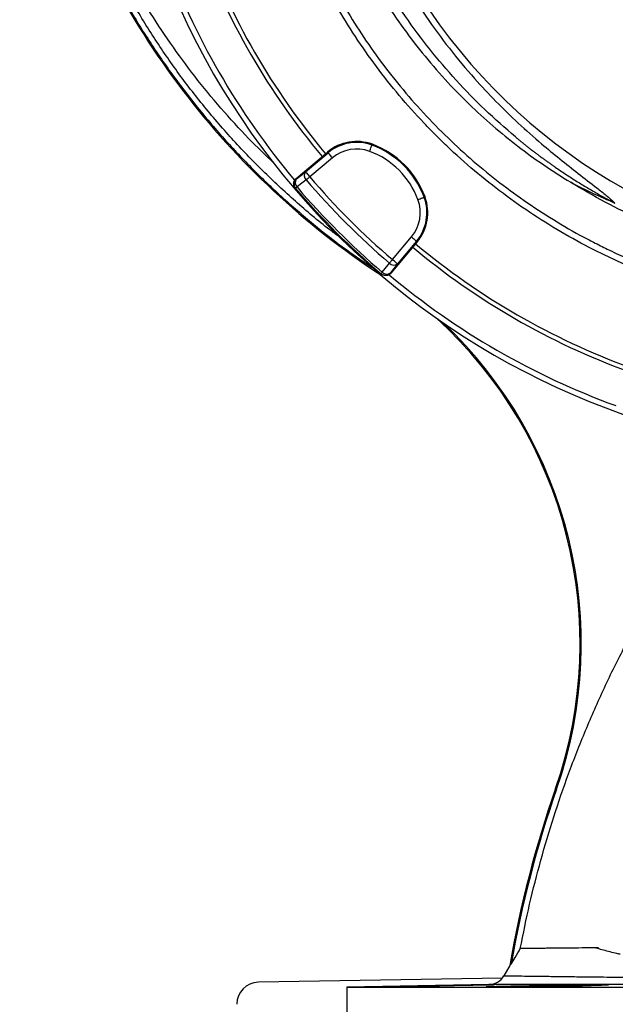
# Model space of a CAD drawing. Header units: millimetres. Extents: x 2532 to 4347, y 1532 to 5311.
# Tile 8 of 22: x 2532 to 3073, y 3192 to 4086. Entities that reach past the tile are written whole.
import ezdxf

# ---------------------------------------------------------------- set-up
doc = ezdxf.new("R2010")
doc.units = ezdxf.units.MM
doc.header["$LTSCALE"] = 2

msp = doc.modelspace()

# ---------------------------------------------------------------- linework, layer by layer
at = {"color": 7, "linetype": 'Continuous', "lineweight": 25}
for p, q in [((2852.52, 3972.62), (2852.22, 3971.83)), ((2783.24, 3941.57), (2810.04, 3964.06)), ((2791.82, 3947.67), (2812.4, 3964.93)), ((2816.26, 3960.34), (2795.68, 3943.07)), ((2810.04, 3964.06), (2811.86, 3965.58)), ((2811.86, 3965.58), (2812.4, 3964.93)), ((2783.24, 3941.57), (2783.55, 3941.21)), ((2782.53, 3933.08), (2782.84, 3932.72)), ((2900.32, 3924.82), (2899.53, 3924.52)), ((2870.77, 3867.98), (2888.04, 3888.56)), ((2891.76, 3882.34), (2869.27, 3855.54)), ((2892.63, 3884.7), (2875.37, 3864.12)), ((2893.28, 3884.16), (2891.76, 3882.34)), ((2893.28, 3884.16), (2892.63, 3884.7)), ((2860.42, 3855.14), (2860.78, 3854.83)), ((2868.91, 3855.85), (2869.27, 3855.54)), ((3019.81, 3387.46), (3018.82, 3387.81)), ((2977.31, 3227.26), (2971.94, 3217.96)), ((2970.54, 3215.92), (2749.06, 3212.05)), ((2958.36, 3209.96), (2829.41, 3207.71)), ((2907.92, 3208.98), (2907.92, 3208.56)), ((2994.96, 3208.98), (2994.96, 3207.84)), ((2829.41, 3207.71), (2829.41, 3139.71)), ((2829.41, 3207.71), (3789.41, 3207.71))]:
    msp.add_line(p, q, dxfattribs=at)
at = {"color": 8, "linetype": 'Continuous', "lineweight": 25}
msp.add_line((2860.09, 3854.11), (2860.09, 3854.11), dxfattribs=at)
at = {"color": 7, "linetype": 'Continuous', "lineweight": 25, "flags": 128}
for points in [[(2850.14, 3966.21), (2850.54, 3967.28), (2850.92, 3968.32), (2851.27, 3969.27), (2851.59, 3970.12), (2851.85, 3970.82), (2852.04, 3971.35), (2852.17, 3971.69), (2852.22, 3971.83)], [(2816.26, 3960.34), (2815.52, 3961.22), (2814.81, 3962.06), (2814.16, 3962.84), (2813.58, 3963.53), (2813.1, 3964.11), (2812.73, 3964.54), (2812.5, 3964.82), (2812.4, 3964.93)], [(2783.55, 3941.21), (2787.6, 3944.37), (2791.82, 3947.67)], [(2791.82, 3947.67), (2791.92, 3947.55), (2792.16, 3947.27), (2792.52, 3946.84), (2793, 3946.27), (2793.58, 3945.58), (2794.23, 3944.8), (2794.94, 3943.95), (2795.68, 3943.07)], [(2792.45, 3940.32), (2792.78, 3940.6), (2793.14, 3940.91), (2793.53, 3941.24), (2793.93, 3941.58), (2794.35, 3941.94), (2794.79, 3942.31), (2795.23, 3942.69), (2795.68, 3943.07)], [(2782.84, 3932.72), (2782.86, 3932.74), (2782.93, 3932.79), (2783.04, 3932.89), (2783.19, 3933.02), (2783.38, 3933.18), (2783.61, 3933.38), (2783.88, 3933.6), (2784.18, 3933.86)], [(2792.45, 3940.32), (2785.76, 3935.09), (2784.18, 3933.86)], [(2893.91, 3922.44), (2894.98, 3922.84), (2896.02, 3923.22), (2896.97, 3923.57), (2897.82, 3923.89), (2898.52, 3924.15), (2899.05, 3924.34), (2899.39, 3924.47), (2899.53, 3924.52)], [(2888.04, 3888.56), (2888.92, 3887.82), (2889.76, 3887.11), (2890.54, 3886.46), (2891.23, 3885.88), (2891.81, 3885.4), (2892.24, 3885.03), (2892.52, 3884.8), (2892.63, 3884.7)], [(2861.56, 3856.48), (2866.79, 3863.17), (2868.02, 3864.75)], [(2868.02, 3864.75), (2868.3, 3865.08), (2868.61, 3865.44), (2868.94, 3865.83), (2869.28, 3866.23), (2869.64, 3866.65), (2870.01, 3867.09), (2870.39, 3867.53), (2870.77, 3867.98)], [(2875.37, 3864.12), (2872.07, 3859.9), (2868.91, 3855.85)], [(2875.37, 3864.12), (2875.25, 3864.22), (2874.97, 3864.46), (2874.54, 3864.82), (2873.97, 3865.3), (2873.28, 3865.88), (2872.5, 3866.53), (2871.65, 3867.24), (2870.77, 3867.98)], [(2860.42, 3855.14), (2860.44, 3855.16), (2860.49, 3855.23), (2860.59, 3855.34), (2860.72, 3855.49), (2860.88, 3855.68), (2861.08, 3855.91), (2861.3, 3856.18), (2861.56, 3856.48)]]:
    msp.add_lwpolyline(points, dxfattribs=at)
at = {"color": 7, "linetype": 'Continuous', "lineweight": 25}
for centre, radius, start, end in [((3309.41, 4381.71), 693, 181.57108, 267.02226), ((3309.41, 4381.71), 655, 200.09164, 219.90836), ((3309.41, 4381.71), 651, 200.0922, 219.9078), ((3309.41, 4381.71), 688, 200.05764, 219.93679), ((3338.57, 4390.91), 526, 209.38318, 262.34866), ((2838.24, 3934.14), 41.05, 69.65135, 130), ((2838.24, 3934.14), 40.2, 69.65135, 130), ((2838.24, 3934.14), 34.21, 69.65135, 130), ((2824.33, 3896.63), 80.2, 20.34865, 69.65135), ((2824.33, 3896.63), 81.05, 20.34865, 69.65135), ((2824.33, 3896.63), 74.21, 20.34865, 69.65135), ((2787.41, 3936.61), 6, 129.98333, 220.43497), ((2787.98, 3937.88), 5.53, 143.09665, 226.64413), ((2796.25, 3944.34), 5.53, 143.10253, 226.66402), ((3309.41, 4381.71), 675.51, 220.49145, 229.50855), ((3309.41, 4381.71), 692, 220.45336, 229.54664), ((3309.41, 4381.71), 690.24, 220.45336, 229.54664), ((3309.41, 4381.71), 679.76, 220.49145, 229.50855), ((2861.84, 3910.54), 40.2, 320, 20.34865), ((2861.84, 3910.54), 41.05, 320, 20.34865), ((2861.84, 3910.54), 34.21, 320, 20.34865), ((3309.41, 4381.71), 655, 230.09164, 249.90836), ((3309.41, 4381.71), 651, 230.0922, 249.9078), ((2872.05, 3868.55), 5.53, 223.33598, 306.89747), ((2864.31, 3859.71), 6, 229.56503, 320.01667), ((2865.58, 3860.28), 5.53, 223.35587, 306.90335), ((3309.41, 4381.71), 688, 230.06217, 249.93742), ((2641.08, 3519.39), 400, 340.79408, 47.64458), ((2641.08, 3519.39), 401.05, 340.79408, 46.58547), ((3972.6, 3055.55), 1010, 160.79408, 170.21179), ((3972.6, 3055.55), 1008.95, 160.79408, 170.13712), ((2958.08, 3225.96), 16, 271, 330), ((2749.41, 3192.06), 20, 91, 180)]:
    msp.add_arc(centre, radius, start, end, dxfattribs=at)
msp.add_ellipse((3338.57, 4583.68), major_axis=(0, 719.45), ratio=0.963433, start_param=2.684346, end_param=2.747955, dxfattribs=at)
for points, knots in [([(3308.79, 5306.59), (3267.85, 5302.35), (3227.1, 5295.37), (3166.72, 5280.77), (3146.71, 5275.22), (3107.01, 5262.73), (3087.35, 5255.78), (3029.47, 5232.85), (2992.19, 5214.8), (2920.79, 5173.6), (2886.67, 5150.45), (2822.06, 5099.34), (2791.55, 5071.36), (2734.78, 5011.07), (2708.54, 4978.8), (2661.11, 4910.75), (2639.91, 4874.98), (2603.01, 4800.95), (2587.33, 4762.72), (2561.73, 4684.47), (2551.79, 4644.44), (2537.79, 4563.09), (2533.74, 4521.79), (2532.49, 4469.8), (2532.42, 4459.37), (2532.74, 4438.54), (2533.12, 4428.16), (2534.93, 4397.12), (2537.03, 4376.57), (2545.87, 4315.51), (2555.19, 4275.59), (2592.77, 4159.42), (2630.65, 4086.74), (2705.05, 3989.11), (2732.73, 3958.49), (2792.98, 3902.26), (2825.56, 3876.67), (2860.09, 3854.11)], [0, 0, 0, 0, 0.0625, 0.0625, 0.09375, 0.09375, 0.125, 0.125, 0.1875, 0.1875, 0.25, 0.25, 0.3125, 0.3125, 0.375, 0.375, 0.4375, 0.4375, 0.5, 0.5, 0.5625, 0.5625, 0.625, 0.625, 0.640625, 0.640625, 0.65625, 0.65625, 0.6875, 0.6875, 0.75, 0.75, 0.875, 0.875, 0.9375, 0.9375, 1, 1, 1, 1]), ([(3308.9, 5305.55), (3292.7, 5303.62), (3263.46, 5300.15), (3221.54, 5292.52), (3183.03, 5283.96), (3144.92, 5273.7), (3107.31, 5261.8), (3072.41, 5249), (3040.16, 5235.59), (3010.49, 5221.89), (2981.36, 5207.05), (2952.83, 5191.11), (2924.94, 5174.07), (2897.72, 5155.98), (2871.22, 5136.84), (2845.49, 5116.69), (2816.92, 5092.49), (2786.02, 5063.7), (2753.47, 5029.82), (2722.85, 4994.22), (2694.28, 4957.01), (2667.84, 4918.3), (2643.58, 4878.19), (2621.57, 4836.8), (2601.88, 4794.26), (2584.56, 4750.7), (2569.71, 4706.24), (2557.33, 4661.02), (2548.3, 4619.05), (2541.95, 4580.6), (2537.32, 4542.87), (2534.18, 4501.98), (2533.11, 4458.01), (2534.51, 4415.33), (2538.3, 4374.1), (2544.17, 4334.41), (2552.22, 4295.1), (2562.44, 4256.31), (2574.78, 4218.13), (2589.19, 4180.78), (2605.61, 4144.35), (2623.99, 4108.96), (2644.3, 4074.64), (2666.49, 4041.51), (2690.47, 4009.65), (2715.8, 3979.58), (2742.33, 3951.33), (2769.91, 3924.85), (2798.9, 3899.9), (2826.52, 3878.26), (2844.98, 3865.73), (2852.9, 3860.36)], [0, 0, 0, 0, 0.024886, 0.044924, 0.064991, 0.085066, 0.105129, 0.125163, 0.141782, 0.158408, 0.175027, 0.191645, 0.20827, 0.224889, 0.241508, 0.258134, 0.274753, 0.298636, 0.322538, 0.346421, 0.370247, 0.394092, 0.417918, 0.441744, 0.465588, 0.489413, 0.513239, 0.537084, 0.56091, 0.578723, 0.596537, 0.618897, 0.641273, 0.663628, 0.684019, 0.704427, 0.724819, 0.74521, 0.765617, 0.786008, 0.806277, 0.826562, 0.846831, 0.867099, 0.887383, 0.907651, 0.927056, 0.946502, 0.96596, 0.985404, 1, 1, 1, 1]), ([(2822.48, 3888.67), (2819.58, 3890.79), (2805.8, 3900.88), (2782.5, 3920.79), (2752.74, 3948.33), (2724.67, 3977.61), (2698.29, 4008.33), (2673.72, 4040.42), (2651.06, 4073.85), (2630.31, 4108.56), (2611.52, 4144.43), (2594.75, 4181.29), (2580.09, 4218.97), (2567.62, 4257.29), (2557.42, 4296.19), (2549.46, 4335.6), (2543.68, 4375.45), (2540.06, 4415.55), (2538.58, 4455.74), (2539.26, 4496.18), (2542.03, 4536.82), (2546.8, 4577.62), (2553.55, 4618.18), (2562.25, 4658.37), (2572.87, 4698.05), (2586.04, 4739.08), (2602.15, 4781.31), (2621.48, 4824.53), (2643.23, 4866.67), (2667.28, 4907.53), (2693.53, 4946.93), (2721.92, 4984.71), (2752.42, 5020.78), (2784.94, 5055.13), (2819.37, 5087.67), (2855.56, 5118.25), (2893.33, 5146.72), (2932.44, 5172.86), (2972.79, 5196.63), (3014.22, 5218.06), (3055.81, 5236.74), (3097.37, 5252.79), (3138.73, 5266.41), (3180.77, 5278.02), (3223.32, 5287.56), (3266.21, 5295.21), (3295.02, 5298.61), (3309.41, 5300.31)], [0, 0, 0, 0, 0.005629, 0.026809, 0.048024, 0.06924, 0.090423, 0.111538, 0.132619, 0.153767, 0.174949, 0.196132, 0.217281, 0.238362, 0.259327, 0.280352, 0.301412, 0.322477, 0.343513, 0.364485, 0.385918, 0.407402, 0.428911, 0.450421, 0.471904, 0.493337, 0.518022, 0.542785, 0.567587, 0.592389, 0.617152, 0.641836, 0.6665, 0.691241, 0.716021, 0.740801, 0.765541, 0.790204, 0.814584, 0.838982, 0.863362, 0.886087, 0.908864, 0.931671, 0.954482, 0.977268, 1, 1, 1, 1]), ([(3187.41, 3828.85), (3165.39, 3833.73), (3143.79, 3839.89), (3112.04, 3851.03), (3101.56, 3855.06), (3086, 3861.58), (3080.84, 3863.83), (3070.58, 3868.5), (3065.49, 3870.91), (3040.29, 3883.29), (3020.88, 3894.31), (2983.55, 3918.5), (2965.62, 3931.68), (2939.85, 3953.09), (2931.44, 3960.5), (2919.12, 3972.03), (2915.06, 3975.95), (2907.07, 3983.88), (2903.15, 3987.89), (2883.88, 4008.22), (2869.54, 4025.28), (2842.95, 4060.93), (2830.7, 4079.53), (2816.74, 4103.76), (2814.01, 4108.66), (2808.69, 4118.55), (2806.1, 4123.55), (2798.54, 4138.68), (2793.83, 4148.87), (2780.64, 4179.71), (2773.12, 4200.66), (2760.57, 4243.33), (2755.55, 4265.05), (2750.86, 4292.69), (2750.01, 4298.24), (2748.85, 4306.61), (2748.48, 4309.4), (2747.79, 4315), (2747.46, 4317.79), (2745.94, 4331.78), (2745.06, 4342.98), (2743.42, 4376.61), (2743.66, 4399.05), (2745.65, 4427.16), (2746.13, 4432.78), (2747.25, 4443.96), (2747.9, 4449.54), (2750.08, 4466.2), (2751.86, 4477.22), (2758.15, 4510.06), (2763.63, 4531.64), (2773.76, 4563.54), (2777.46, 4574.09), (2783.49, 4589.8), (2785.59, 4595.02), (2789.94, 4605.41), (2792.19, 4610.58), (2803.84, 4636.22), (2814.35, 4656.12), (2826.06, 4675.4)], [0, 0, 0, 0, 0.0625, 0.0625, 0.09375, 0.09375, 0.109375, 0.109375, 0.125, 0.125, 0.1875, 0.1875, 0.25, 0.25, 0.28125, 0.28125, 0.296875, 0.296875, 0.3125, 0.3125, 0.375, 0.375, 0.4375, 0.4375, 0.453125, 0.453125, 0.46875, 0.46875, 0.5, 0.5, 0.5625, 0.5625, 0.625, 0.625, 0.640625, 0.640625, 0.648437, 0.648437, 0.65625, 0.65625, 0.6875, 0.6875, 0.75, 0.75, 0.765625, 0.765625, 0.78125, 0.78125, 0.8125, 0.8125, 0.875, 0.875, 0.90625, 0.90625, 0.921875, 0.921875, 0.9375, 0.9375, 1, 1, 1, 1]), ([(2831.18, 4672.29), (2827.79, 4666.59), (2821.03, 4655.19), (2811.64, 4637.61), (2802.83, 4619.71), (2793.32, 4598.48), (2783.56, 4573.8), (2774.08, 4545.54), (2766.04, 4516.56), (2759.53, 4486.92), (2754.6, 4456.72), (2751.38, 4426.81), (2749.8, 4397.31), (2749.74, 4368.19), (2751.21, 4339), (2754.26, 4309.25), (2759.02, 4279.12), (2765.56, 4248.74), (2773.84, 4218.47), (2783.92, 4188.44), (2795.8, 4158.74), (2809.22, 4130.04), (2824.1, 4102.41), (2840.32, 4075.9), (2858.16, 4050.09), (2877.61, 4025.08), (2898.64, 4000.99), (2920.81, 3978.35), (2943.99, 3957.2), (2968.08, 3937.56), (2993.45, 3919.06), (3020.15, 3902.02), (3040.27, 3890.22), (3051.62, 3884.67), (3053.4, 3883.81)], [0, 0, 0, 0, 0.021642, 0.043284, 0.065035, 0.086787, 0.11921, 0.151655, 0.184077, 0.217365, 0.250679, 0.283967, 0.31553, 0.347092, 0.379001, 0.410909, 0.444709, 0.478535, 0.512336, 0.547119, 0.58193, 0.616713, 0.650512, 0.684338, 0.718137, 0.752918, 0.787726, 0.822507, 0.856312, 0.890142, 0.923947, 0.958735, 0.993552, 1, 1, 1, 1]), ([(2875.64, 4130.69), (2877.7, 4126.84), (2885.44, 4112.41), (2900.97, 4088.62), (2922.06, 4059.51), (2943.49, 4033.89), (2964.57, 4011.41), (2984.87, 3991.71), (3004.31, 3974.44), (3022.6, 3959.34), (3039.47, 3946.1), (3053.63, 3935.19), (3064.88, 3926.37), (3070.1, 3921.63), (3072.71, 3919.25)], [0, 0, 0, 0, 0.044896, 0.168274, 0.291529, 0.41438, 0.511255, 0.608188, 0.705076, 0.778604, 0.852133, 0.925835, 0.962948, 1, 1, 1, 1]), ([(2853.23, 4120.24), (2855.82, 4115.76), (2863.66, 4102.2), (2878.51, 4080.54), (2897.59, 4055.35), (2918.24, 4031.39), (2939.67, 4009.35), (2961.76, 3989.19), (2984.31, 3970.84), (3007.84, 3953.64), (3024.32, 3943.3), (3032.56, 3938.14)], [0, 0, 0, 0, 0.060559, 0.183547, 0.306514, 0.429249, 0.551564, 0.663586, 0.775786, 0.887983, 1, 1, 1, 1]), ([(2982.45, 3979.28), (2973.06, 3987.43), (2954.28, 4003.74), (2928.37, 4030.47), (2904.21, 4058.67), (2882.34, 4088.54), (2867.79, 4110.28), (2861.23, 4122.36), (2860.53, 4123.64)], [0, 0, 0, 0, 0.195359, 0.390709, 0.586066, 0.781417, 0.976775, 1, 1, 1, 1]), ([(2982.45, 3979.28), (2983.26, 3978.61), (2984.86, 3977.27), (2987.29, 3975.28), (2989.73, 3973.31), (2992.19, 3971.35), (2994.65, 3969.41), (2997.13, 3967.48), (2999.62, 3965.57), (3002.12, 3963.68), (3004.64, 3961.8), (3007.17, 3959.93), (3009.71, 3958.08), (3012.26, 3956.25), (3014.83, 3954.43), (3019.55, 3951.12), (3026.5, 3946.41), (3035.75, 3940.42), (3045.14, 3934.64), (3052.96, 3930.05), (3059.14, 3926.55), (3063.64, 3924.07), (3068.16, 3921.63), (3071.19, 3920.05), (3072.71, 3919.25)], [0, 0, 0, 0, 0.0289947, 0.0579823, 0.0869639, 0.1159407, 0.1449138, 0.1738846, 0.202854, 0.2318233, 0.2607937, 0.2897664, 0.3187425, 0.3477231, 0.3767096, 0.4057029, 0.5071482, 0.6085456, 0.7099455, 0.8113982, 0.8585678, 0.9057213, 0.9528637, 1, 1, 1, 1]), ([(2782.53, 3933.08), (2782.28, 3933.39), (2782.05, 3933.71), (2781.67, 3934.39), (2781.51, 3934.76), (2781.27, 3935.51), (2781.19, 3935.9), (2781.1, 3936.68), (2781.09, 3937.08), (2781.15, 3937.86), (2781.22, 3938.25), (2781.44, 3939.01), (2781.59, 3939.38), (2781.95, 3940.08), (2782.17, 3940.41), (2782.66, 3941.03), (2782.94, 3941.32), (2783.24, 3941.57)], [0, 0, 0, 0, 0.125, 0.125, 0.25, 0.25, 0.375, 0.375, 0.5, 0.5, 0.625, 0.625, 0.75, 0.75, 0.875, 0.875, 1, 1, 1, 1]), ([(3309.41, 3860.79), (3297.22, 3860.89), (3272.85, 3861.08), (3236.18, 3864.69), (3199.59, 3870.8), (3163.87, 3879.54), (3129.45, 3890.62), (3096.23, 3903.96), (3063.73, 3919.57), (3042.95, 3931.95), (3032.56, 3938.14)], [0, 0, 0, 0, 0.12552, 0.25104, 0.379214, 0.507389, 0.629316, 0.751243, 0.875621, 1, 1, 1, 1]), ([(3053.36, 3883.74), (3057.47, 3881.63), (3066.93, 3876.76), (3081.77, 3869.86), (3097.32, 3863.12), (3111.85, 3857.31), (3125.3, 3852.34), (3137.65, 3848.1), (3148.87, 3844.52), (3158.96, 3841.53), (3167.81, 3839.07), (3175.01, 3837.18), (3180.62, 3835.79), (3184.81, 3834.79), (3187.36, 3834.19), (3188.55, 3833.92), (3188.7, 3833.88)], [0, 0, 0, 0, 0.1025994, 0.2361604, 0.3584403, 0.4695804, 0.5697548, 0.6591738, 0.7381045, 0.806905, 0.8658688, 0.9143522, 0.9500731, 0.9766087, 0.996995, 1, 1, 1, 1]), ([(2869.27, 3855.54), (2869.02, 3855.24), (2868.73, 3854.96), (2868.12, 3854.47), (2867.79, 3854.25), (2867.08, 3853.89), (2866.72, 3853.75), (2865.96, 3853.53), (2865.57, 3853.45), (2864.79, 3853.39), (2864.39, 3853.39), (2863.6, 3853.48), (2863.22, 3853.57), (2862.47, 3853.81), (2862.1, 3853.96), (2861.41, 3854.35), (2861.09, 3854.58), (2860.78, 3854.83)], [0, 0, 0, 0, 0.125, 0.125, 0.25, 0.25, 0.375, 0.375, 0.5, 0.5, 0.625, 0.625, 0.75, 0.75, 0.875, 0.875, 1, 1, 1, 1]), ([(2986.8, 3242.65), (2989.52, 3256.09), (2994.96, 3283), (3005.22, 3322.89), (3016.98, 3362.36), (3030.51, 3401.65), (3045.8, 3440.72), (3062.89, 3479.47), (3081.58, 3517.47), (3100.46, 3552.03), (3119.03, 3583.37), (3137.34, 3611.37), (3157.68, 3638.49), (3180.46, 3664.11), (3199.35, 3683.27), (3211.09, 3693.08), (3213.94, 3695.46)], [0, 0, 0, 0, 0.079918, 0.159903, 0.239888, 0.319806, 0.401983, 0.484234, 0.566484, 0.648662, 0.713647, 0.778648, 0.843557, 0.910899, 0.978332, 1, 1, 1, 1]), ([(2978.56, 3228.38), (2979.77, 3230.47), (2982.52, 3235.22), (2985.27, 3239.98), (2986.8, 3242.65)], [0, 0, 0, 0, 0.440045, 1, 1, 1, 1]), ([(3057.86, 3243.32), (3047.5, 3243.22), (3038.16, 3243.13), (3025.68, 3243.02), (3021.78, 3242.98), (3016.33, 3242.93), (3014.59, 3242.91), (3011.26, 3242.88), (3009.68, 3242.86), (3002.14, 3242.79), (2997.35, 3242.75), (2990.2, 3242.68), (2987.85, 3242.66), (2986.8, 3242.65)], [0, 0, 0, 0, 0.25, 0.25, 0.375, 0.375, 0.4375, 0.4375, 0.5, 0.5, 0.75, 0.75, 1, 1, 1, 1]), ([(3077.43, 3237.44), (3076.46, 3237.65), (3071.19, 3238.84), (3064.38, 3240.54), (3058.32, 3242.36), (3056.15, 3242.99), (3055.62, 3243.19), (3055.59, 3243.21), (3055.56, 3243.22), (3055.55, 3243.23), (3055.54, 3243.23), (3055.53, 3243.24), (3055.53, 3243.24), (3055.53, 3243.25), (3055.52, 3243.25), (3055.52, 3243.25), (3055.52, 3243.25), (3055.52, 3243.25), (3055.53, 3243.26), (3055.53, 3243.26), (3055.54, 3243.27), (3055.59, 3243.28), (3055.79, 3243.29), (3056.55, 3243.31), (3057.28, 3243.31), (3057.86, 3243.32)], [0, 0, 0, 0, 0.11261, 0.611922, 0.828799, 0.896365, 0.898726, 0.900182, 0.901142, 0.901786, 0.902223, 0.902519, 0.902721, 0.902895, 0.903015, 0.903073, 0.903121, 0.903171, 0.903223, 0.903309, 0.903572, 0.904775, 0.909544, 0.92859, 1, 1, 1, 1]), ([(2978.56, 3228.38), (2978.39, 3228.38), (2978.03, 3228.39), (2977.55, 3227.64), (2977.31, 3227.26)], [0, 0, 0, 0, 0.49853, 1, 1, 1, 1]), ([(2971.94, 3217.96), (2972.16, 3217.96), (2972.6, 3217.95), (2976.19, 3217.92), (2981.99, 3217.85), (2990.16, 3217.75), (3000.46, 3217.61), (3012.87, 3217.45), (3027.49, 3217.27), (3042.24, 3217.09), (3056.17, 3216.93), (3068.72, 3216.78), (3081.99, 3216.63), (3091.44, 3216.54), (3096.17, 3216.49)], [0, 0, 0, 0, 0.092843, 0.185686, 0.281189, 0.376693, 0.46956, 0.562427, 0.657941, 0.753456, 0.814724, 0.875992, 0.937996, 1, 1, 1, 1]), ([(2928.47, 3208.98), (2926.35, 3208.94), (2922.36, 3208.85), (2915.23, 3208.7), (2907.82, 3208.56), (2899.93, 3208.42), (2891.84, 3208.28), (2883.75, 3208.15), (2875.89, 3208.04), (2868.5, 3207.94), (2861.77, 3207.85), (2855.92, 3207.78), (2851.08, 3207.74), (2847.43, 3207.71), (2845.02, 3207.71), (2843.97, 3207.72), (2844.27, 3207.76), (2845.95, 3207.82), (2848.91, 3207.9), (2853.12, 3207.99), (2858.42, 3208.1), (2864.7, 3208.22), (2871.74, 3208.36), (2879.37, 3208.5), (2887.36, 3208.64), (2895.47, 3208.78), (2902.39, 3208.89), (2906.44, 3208.96), (2907.92, 3208.98)], [0, 0, 0, 0, 0.043868, 0.082775, 0.121683, 0.160595, 0.199506, 0.238417, 0.277329, 0.316236, 0.355144, 0.394046, 0.432949, 0.471847, 0.510745, 0.549641, 0.588537, 0.627433, 0.666329, 0.705228, 0.744127, 0.78303, 0.821934, 0.860843, 0.899751, 0.938663, 0.977574, 1, 1, 1, 1]), ([(2907.92, 3208.98), (2909.73, 3209.02), (2913.36, 3209.08), (2919.39, 3209.19), (2925.83, 3209.3), (2932.53, 3209.41), (2938.95, 3209.52), (2945.41, 3209.62), (2951.13, 3209.7), (2955.84, 3209.76), (2959.28, 3209.79), (2961.67, 3209.81), (2962.99, 3209.8), (2963.15, 3209.77), (2962.2, 3209.72), (2960.11, 3209.65), (2956.99, 3209.56), (2952.89, 3209.46), (2947.96, 3209.35), (2942.3, 3209.24), (2935.8, 3209.11), (2931.03, 3209.03), (2928.47, 3208.98)], [0, 0, 0, 0, 0.042513, 0.085027, 0.134754, 0.184481, 0.234207, 0.283934, 0.345979, 0.395685, 0.44539, 0.495096, 0.544802, 0.594506, 0.644209, 0.693915, 0.743621, 0.793335, 0.843049, 0.892771, 0.942493, 1, 1, 1, 1]), ([(3051.08, 3208.98), (3050.96, 3208.97), (3050.3, 3208.92), (3048.43, 3208.83), (3044.7, 3208.69), (3039.78, 3208.54), (3033.87, 3208.4), (3027.08, 3208.27), (3019.66, 3208.14), (3011.78, 3208.03), (3003.68, 3207.93), (2995.59, 3207.84), (2987.73, 3207.78), (2980.34, 3207.73), (2973.61, 3207.71), (2967.76, 3207.71), (2962.91, 3207.73), (2959.25, 3207.77), (2956.84, 3207.83), (2955.78, 3207.91), (2956.07, 3208), (2957.74, 3208.11), (2960.7, 3208.24), (2964.91, 3208.37), (2970.21, 3208.51), (2976.48, 3208.65), (2982.91, 3208.78), (2989.13, 3208.89), (2993.02, 3208.95), (2994.96, 3208.98)], [0, 0, 0, 0, 0.008848, 0.047752, 0.086655, 0.125564, 0.164473, 0.203383, 0.242294, 0.281202, 0.32011, 0.359014, 0.397917, 0.436816, 0.475714, 0.514609, 0.553504, 0.592398, 0.631292, 0.670188, 0.709084, 0.747984, 0.786884, 0.825789, 0.864694, 0.903604, 0.942513, 0.971256, 1, 1, 1, 1]), ([(3093.57, 3209.99), (3088.2, 3209.98), (3077.45, 3209.98), (3062.25, 3209.98), (3047.8, 3209.98), (3032.53, 3209.97), (3017.01, 3209.97), (3001.78, 3209.97), (2988.56, 3209.97), (2977.63, 3209.96), (2969.12, 3209.96), (2962.99, 3209.96), (2959.09, 3209.96), (2958.6, 3209.96), (2958.36, 3209.96)], [0, 0, 0, 0, 0.065091, 0.130181, 0.196202, 0.262222, 0.353096, 0.44397, 0.53747, 0.63097, 0.721903, 0.812836, 0.906418, 1, 1, 1, 1]), ([(2994.96, 3208.98), (2996.13, 3209.02), (2998.75, 3209.09), (3003.69, 3209.2), (3009.54, 3209.31), (3015.9, 3209.42), (3022.56, 3209.53), (3029.33, 3209.62), (3036.02, 3209.69), (3042.44, 3209.75), (3048.91, 3209.79), (3054.63, 3209.81), (3059.35, 3209.8), (3062.79, 3209.76), (3065.19, 3209.71), (3066.51, 3209.64), (3066.68, 3209.55), (3065.73, 3209.45), (3063.65, 3209.34), (3060.54, 3209.23), (3056.44, 3209.11), (3053.06, 3209.03), (3051.18, 3208.99), (3051.08, 3208.98)], [0, 0, 0, 0, 0.040207, 0.089932, 0.139658, 0.189384, 0.239111, 0.288834, 0.338557, 0.388273, 0.437988, 0.499989, 0.549694, 0.599399, 0.649104, 0.698809, 0.748518, 0.798227, 0.847945, 0.897663, 0.947388, 0.997113, 1, 1, 1, 1])]:
    msp.add_open_spline(points, degree=3, knots=knots, dxfattribs=at)
at = {"color": 8, "linetype": 'Continuous', "lineweight": 25}
msp.add_open_spline([(2762.79, 3955.76), (2755.26, 3963), (2738.73, 3978.92), (2714.91, 4005.19), (2691.1, 4034.11), (2668.97, 4064.24), (2648.66, 4095.25), (2630.16, 4127.07), (2613.47, 4159.6), (2598.5, 4192.99), (2585.17, 4227.4), (2573.56, 4262.79), (2563.75, 4299.09), (2555.85, 4336.01), (2549.91, 4373.46), (2545.97, 4411.37), (2544.08, 4449.63), (2544.23, 4489.47), (2546.35, 4530.69), (2550.72, 4573.09), (2557.24, 4615.13), (2565.88, 4656.72), (2576.62, 4697.79), (2589.44, 4738.27), (2604.34, 4778.09), (2621.56, 4817.78), (2641.17, 4857.21), (2663.24, 4896.19), (2687.39, 4933.99), (2713.56, 4970.44), (2741.65, 5005.43), (2771.11, 5038.34), (2801.71, 5069.15), (2833.29, 5097.86), (2866.25, 5124.89), (2900.52, 5150.18), (2936.04, 5173.7), (2972.74, 5195.41), (3010.57, 5215.27), (3050.08, 5233.51), (3091.23, 5249.97), (3133.91, 5264.41), (3177.22, 5276.73), (3220.97, 5286.84), (3265.03, 5294.93), (3294.63, 5298.5), (3309.41, 5300.28)], degree=3, knots=[0, 0, 0, 0, 0.017302, 0.038037, 0.058726, 0.079357, 0.099936, 0.120118, 0.140293, 0.160479, 0.180696, 0.201376, 0.222122, 0.242945, 0.263859, 0.284878, 0.306018, 0.32724, 0.350809, 0.374315, 0.397774, 0.421196, 0.444598, 0.468004, 0.491434, 0.514912, 0.539565, 0.564262, 0.588986, 0.613722, 0.638457, 0.663177, 0.686743, 0.710267, 0.733753, 0.757223, 0.780701, 0.804207, 0.827759, 0.851369, 0.87618, 0.90107, 0.925907, 0.950666, 0.97536, 1, 1, 1, 1], dxfattribs=at)

doc.saveas('drawing.dxf')
